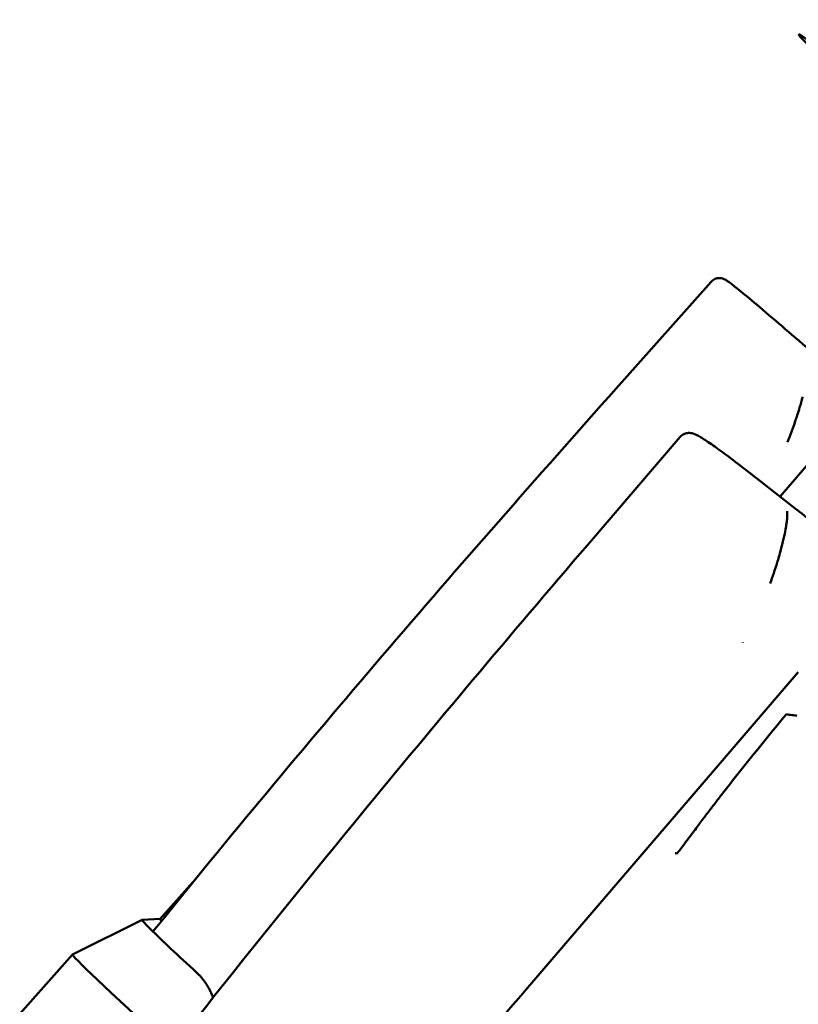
# Model space of a CAD drawing. Header units: millimetres. Extents: x 0 to 4686, y -120 to 1682.
# Tile 38 of 256: x 615 to 637, y 318 to 346. Entities that reach past the tile are written whole.
import ezdxf

# ---------------------------------------------------------------- set-up
doc = ezdxf.new("R2010")
doc.units = ezdxf.units.MM
doc.header["$LTSCALE"] = 2
doc.layers.add('Sichtbar (ISO)', color=7, linetype='Continuous', lineweight=50)

msp = doc.modelspace()

# ---------------------------------------------------------------- linework, layer by layer
at = {"layer": 'Sichtbar (ISO)'}
for p, q in [((631.802, 335.5521), (634.4404, 338.512)), ((638.3257, 334.8708), (636.344, 332.5588)), ((631.0062, 331.2101), (633.5781, 334.2106)), ((635.6919, 333.0681), (636.812, 332.1934)), ((636.6095, 332.1973), (636.6095, 332.1973)), ((636.1204, 330.2873), (636.1219, 330.289)), ((629.3046, 318.8861), (636.8501, 327.6891)), ((619.1658, 320.85), (620.1543, 321.9589)), ((618.6722, 320.8221), (616.7444, 319.8616)), ((619.1664, 320.8507), (618.6736, 320.8224)), ((615.2787, 318.2176), (616.7437, 319.8611))]:
    msp.add_line(p, q, dxfattribs=at)
msp.add_arc((636.6273, 331.957), 0.3, 51.05724, 52.01278, dxfattribs=at)
for centre, major_axis, ratio, start_param, end_param in [((639.5243, 343.0855), (-2.6574, 2.2778), 0.031426, 5.9047929, 7.4755892), ((642.7478, 326.4696), (6.7764, -5.8083), 0.031426, 3.5675452, 3.567606), ((627.6294, 312.8368), (-8.9578, 7.9848), 0.0124968, 6.2706872, 6.5540766), ((627.8623, 313.0981), (-8.6966, 7.7519), 0.0124968, 0, 0.1090382), ((627.6294, 312.8368), (-8.9578, 7.9848), 0.0124969, 0.2708913, 0.6026757), ((626.2987, 311.344), (-9.555, 8.5171), 0.0124969, 6.2781861, 7.073754), ((583.7445, 357.9283), (49.5782, -33.7943), 0.9996463, 6.0572475, 6.1729305), ((629.5987, 318.6153), (-0.2941, 0.2708), 0.0373042, 0.0013281, 0.0093862)]:
    msp.add_ellipse(centre, major_axis=major_axis, ratio=ratio, start_param=start_param, end_param=end_param, dxfattribs=at)
for points, knots in [([(644.6761, 344.5213), (644.1928, 344.8437), (643.8584, 345.2784), (642.4214, 347.0151), (641.3897, 348.4119), (637.2271, 353.86), (632.8959, 358.464), (631.6473, 362.1175), (631.6254, 362.2592), (631.5887, 362.4884), (631.593, 362.4654), (631.589, 362.4889), (631.583, 362.5251), (631.5776, 362.5587), (631.5782, 362.5546), (631.5778, 362.5569), (631.5779, 362.5567), (631.5778, 362.557)], [0, 0, 0, 0, 0.605304, 0.605304, 2.3903951, 2.3903951, 7.7458992, 7.7458992, 7.9984021, 7.9984021, 8.5865229, 8.5865229, 10.2970863, 10.2970863, 15.4287783, 15.4287783, 18.868279, 18.868279, 18.868279, 18.868279]), ([(637.074, 336.6949), (636.797, 336.9348), (636.5422, 337.1545), (635.7947, 337.7953), (635.404, 338.1242), (635.057, 338.4046), (634.9815, 338.4637), (634.8939, 338.5277), (634.8705, 338.5443), (634.8254, 338.5709), (634.8112, 338.5803), (634.7615, 338.5985), (634.7445, 338.6045), (634.7047, 338.611), (634.6911, 338.6126), (634.6495, 338.6136), (634.6168, 338.6122), (634.5442, 338.5893), (634.5082, 338.5721), (634.4629, 338.5352), (634.4511, 338.524), (634.4404, 338.512)], [5.57456562, 5.57456562, 5.57456562, 5.57456562, 5.71740235, 5.71740235, 6.03849592, 6.03849592, 6.16493539, 6.16493539, 6.22815513, 6.22815513, 6.25976499, 6.25976499, 6.27172526, 6.27172526, 6.27660704, 6.27660704, 6.28392285, 6.28392285, 6.28937049, 6.28937049, 6.29137486, 6.29137486, 6.29137486, 6.29137486]), ([(618.9716, 320.5005), (621.0481, 323.0778), (623.1842, 325.639), (627.4562, 330.6357), (629.6116, 333.0948), (631.802, 335.5521)], [0.000001, 0.000001, 0.000001, 0.000001, 1.0066449, 1.0066449, 2.0121461, 2.0121461, 2.0121461, 2.0121461]), ([(636.5524, 334.0678), (636.6252, 334.2496), (636.7001, 334.4521), (636.7678, 334.6518), (636.7857, 334.7047), (636.8031, 334.7574), (636.82, 334.8095), (636.8435, 334.8818), (636.8657, 334.9529), (636.8866, 335.0224), (636.9006, 335.0692), (636.9141, 335.1152), (636.9269, 335.1603), (636.9426, 335.2157), (636.9574, 335.2696), (636.9712, 335.3219)], [0.52327687, 0.52327687, 0.52327687, 0.52327687, 0.63665356, 0.63665356, 0.63665356, 0.66666667, 0.66666667, 0.66666667, 0.70833333, 0.70833333, 0.70833333, 0.73638868, 0.73638868, 0.73638868, 0.77083333, 0.77083333, 0.77083333, 0.77083333]), ([(633.5781, 334.2106), (633.6116, 334.2497), (633.6546, 334.2784), (633.7368, 334.3134), (633.7742, 334.3186), (633.851, 334.3224), (633.8815, 334.3161), (633.9862, 334.291), (634.0277, 334.2665), (634.1603, 334.1938), (634.2488, 334.1375), (634.466, 333.9905), (634.5934, 333.9001), (634.8866, 333.6853), (635.0523, 333.5609), (635.3776, 333.3123), (635.5297, 333.1948), (635.6919, 333.0681)], [0.00805265, 0.00805265, 0.00805265, 0.00805265, 0.02360386, 0.02360386, 0.04120956, 0.04120956, 0.06924788, 0.06924788, 0.15658526, 0.15658526, 0.27714778, 0.27714778, 0.3977103, 0.3977103, 0.51827282, 0.51827282, 0.61086524, 0.61086524, 0.61086524, 0.61086524]), ([(636.4436, 331.3871), (636.4648, 331.4803), (636.4829, 331.5678), (636.4975, 331.6482), (636.5072, 331.7018), (636.5154, 331.7522), (636.522, 331.7997), (636.5245, 331.8175), (636.5268, 331.8349), (636.5288, 331.8519), (636.5324, 331.8816), (636.5353, 331.9102), (636.5376, 331.9375), (636.5398, 331.9654), (636.5414, 331.9921), (636.5423, 332.0176), (636.544, 332.0673), (636.5431, 332.1128), (636.5396, 332.1543)], [0.77083333, 0.77083333, 0.77083333, 0.77083333, 0.83333333, 0.83333333, 0.83333333, 0.875, 0.875, 0.875, 0.890625, 0.890625, 0.890625, 0.91796875, 0.91796875, 0.91796875, 0.94581371, 0.94581371, 0.94581371, 1, 1, 1, 1]), ([(639.7972, 329.733), (639.5787, 329.916), (639.363, 330.096), (638.9388, 330.449), (638.7303, 330.6221), (638.3216, 330.9601), (638.1214, 331.125), (637.7306, 331.446), (637.5401, 331.6019), (637.1696, 331.9038), (636.9898, 332.0498), (636.8159, 332.1903)], [5.05987647, 5.05987647, 5.05987647, 5.05987647, 5.13797406, 5.13797406, 5.21607165, 5.21607165, 5.29416924, 5.29416924, 5.37226683, 5.37226683, 5.45036442, 5.45036442, 5.45036442, 5.45036442]), ([(636.0708, 330.1502), (636.1374, 330.3302), (636.2051, 330.5304), (636.2655, 330.7275), (636.2815, 330.7796), (636.2971, 330.8316), (636.312, 330.883), (636.3328, 330.9542), (636.3523, 331.0243), (636.3706, 331.0927), (636.3828, 331.1387), (636.3945, 331.184), (636.4056, 331.2283), (636.4192, 331.2828), (636.4319, 331.3358), (636.4436, 331.3871)], [0.52327687, 0.52327687, 0.52327687, 0.52327687, 0.63665356, 0.63665356, 0.63665356, 0.66666667, 0.66666667, 0.66666667, 0.70833333, 0.70833333, 0.70833333, 0.73638868, 0.73638868, 0.73638868, 0.77083333, 0.77083333, 0.77083333, 0.77083333]), ([(618.5602, 316.0168), (620.5685, 318.613), (622.6372, 321.1951), (626.7813, 326.239), (628.8757, 328.7246), (631.0062, 331.2101)], [0.000001, 0.000001, 0.000001, 0.000001, 1.0066449, 1.0066449, 2.013321, 2.013321, 2.013321, 2.013321]), ([(636.5202, 326.5212), (636.3182, 326.2806), (635.9182, 325.7971), (635.3286, 325.0657), (634.9433, 324.5747), (634.7527, 324.3283)], [0, 0, 0, 0, 0.33333333, 0.66666667, 0.99998972, 0.99998972, 0.99998972, 0.99998972]), ([(636.8071, 326.4811), (636.7909, 326.4833), (636.7493, 326.4908), (636.6778, 326.4995), (636.5985, 326.5109), (636.5451, 326.5178), (636.5202, 326.5212)], [0, 0, 0, 0, 0.1693267, 0.4460185, 0.7397287, 1, 1, 1, 1]), ([(634.7527, 324.3283), (634.6917, 324.2494), (634.6309, 324.1706), (634.5094, 324.0128), (634.4488, 323.9339), (634.3882, 323.855)], [-0.06041047, -0.06041047, -0.06041047, -0.06041047, -0.030202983, -0.030202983, -0.000000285, -0.000000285, -0.000000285, -0.000000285]), ([(634.1784, 323.581), (634.2131, 323.6264), (634.248, 323.672), (634.3178, 323.7632), (634.3531, 323.8092), (634.3882, 323.855)], [0.000000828, 0.000000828, 0.000000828, 0.000000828, 0.01734953, 0.01734953, 0.034853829, 0.034853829, 0.034853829, 0.034853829]), ([(634.0785, 323.4444), (634.0388, 323.3901), (633.999, 323.3361), (633.8953, 323.1961), (633.8262, 323.1037), (633.6308, 322.8432), (633.5683, 322.7614), (633.5182, 322.6984), (633.506, 322.6836), (633.495, 322.6717), (633.4924, 322.6691), (633.4895, 322.6665), (633.4887, 322.6659), (633.4877, 322.6653), (633.4874, 322.6651), (633.4869, 322.665), (633.4867, 322.6649), (633.4865, 322.665)], [-0.012720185, -0.012720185, -0.012720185, -0.012720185, -0.011200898, -0.011200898, -0.008872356, -0.008872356, -0.003607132, -0.003607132, -0.001297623, -0.001297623, -0.000547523, -0.000547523, -0.000241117, -0.000241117, -0.000114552, -0.000114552, -0.000002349, -0.000002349, -0.000002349, -0.000002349]), ([(634.0785, 323.4444), (634.0827, 323.4501), (634.0867, 323.4556), (634.0906, 323.4609), (634.0944, 323.4663), (634.0982, 323.4714), (634.1018, 323.4763), (634.1054, 323.4813), (634.1088, 323.486), (634.1122, 323.4906), (634.1155, 323.4952), (634.1188, 323.4997), (634.1219, 323.5039), (634.125, 323.5082), (634.128, 323.5124), (634.1309, 323.5163), (634.1338, 323.5203), (634.1366, 323.5242), (634.1393, 323.5279), (634.142, 323.5316), (634.1446, 323.5351), (634.1471, 323.5386), (634.1496, 323.542), (634.152, 323.5453), (634.1543, 323.5485), (634.1566, 323.5517), (634.1589, 323.5547), (634.161, 323.5577), (634.1632, 323.5606), (634.1653, 323.5634), (634.1673, 323.5662), (634.1693, 323.5689), (634.1712, 323.5715), (634.173, 323.574), (634.1749, 323.5764), (634.1767, 323.5788), (634.1784, 323.581)], [0, 0, 0, 0, 0.08333333, 0.08333333, 0.08333333, 0.16666667, 0.16666667, 0.16666667, 0.25, 0.25, 0.25, 0.33333333, 0.33333333, 0.33333333, 0.41666667, 0.41666667, 0.41666667, 0.5, 0.5, 0.5, 0.58333333, 0.58333333, 0.58333333, 0.66666667, 0.66666667, 0.66666667, 0.75, 0.75, 0.75, 0.83333333, 0.83333333, 0.83333333, 0.91666667, 0.91666667, 0.91666667, 0.99989605, 0.99989605, 0.99989605, 0.99989605]), ([(633.4865, 322.665), (633.4815, 322.6658), (633.4766, 322.6668), (633.4717, 322.6678), (633.4667, 322.6688), (633.4619, 322.6699), (633.457, 322.671), (633.4521, 322.672), (633.4472, 322.6731), (633.4422, 322.6742)], [0, 0, 0, 0, 0.3333333, 0.3333333, 0.3333333, 0.6666667, 0.6666667, 0.6666667, 1, 1, 1, 1])]:
    msp.add_open_spline(points, degree=3, knots=knots, dxfattribs=at)
msp.add_open_spline([(635.3112, 328.5173), (635.3108, 328.5168), (635.3103, 328.5163), (635.3099, 328.5158)], degree=3, dxfattribs=at)
msp.add_rational_spline([(620.1932, 319.3514), (620.4803, 319.086), (620.637, 318.6705)], [1.05000006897, 1.05000006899, 1.04653276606], degree=2, dxfattribs=at)

doc.saveas('drawing.dxf')
